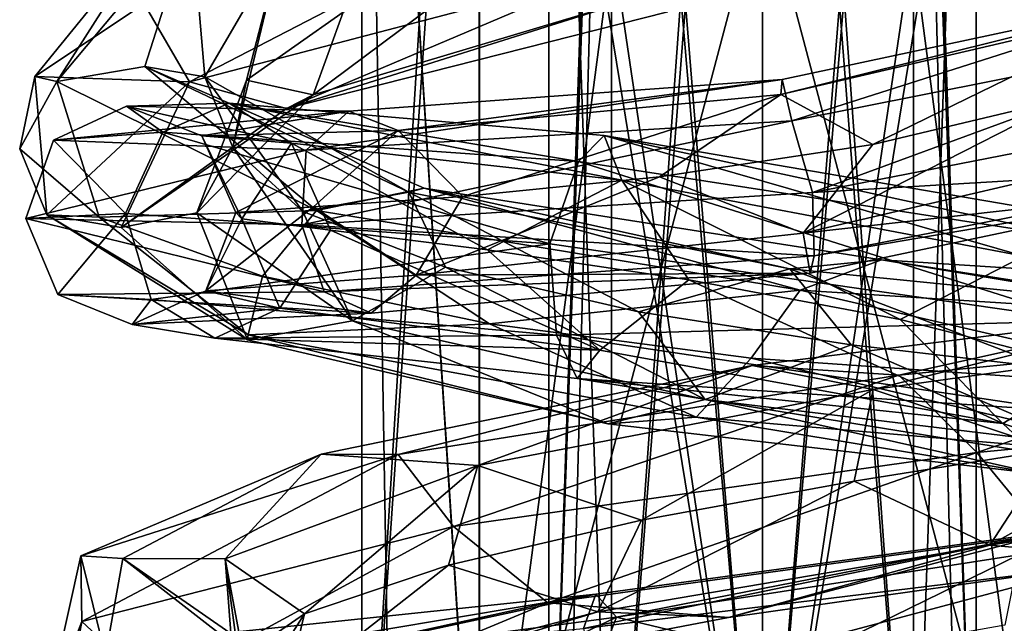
# Model space of a CAD drawing. Header units: millimetres. Extents: x -25 to 71, y -3 to 471.
# Tile 158 of 199: x -14 to 5, y 354 to 366. Entities that reach past the tile are written whole.
import ezdxf

# ---------------------------------------------------------------- set-up
doc = ezdxf.new("R2010")
doc.units = ezdxf.units.MM
doc.header["$LTSCALE"] = 65.185185
for name, color, linetype in [('1623', 7, 'CONTINUOUS'), ('1624', 7, 'CONTINUOUS'), ('1639', 7, 'CONTINUOUS'), ('1640', 7, 'CONTINUOUS'), ('902', 7, 'CONTINUOUS'), ('903', 7, 'CONTINUOUS'), ('904', 7, 'CONTINUOUS'), ('905', 7, 'CONTINUOUS')]:
    doc.layers.add(name, color=color, linetype=linetype)

msp = doc.modelspace()

# ---------------------------------------------------------------- linework, layer by layer
at = {"layer": '1623', "linetype": 'CONTINUOUS'}
for points in [[(7.325, 365.908, 9.443), (0.341, 364.283, 12.126), (8.289, 366.258, 10.566), (7.325, 365.908, 9.443)], [(8.289, 366.258, 10.566), (0.341, 364.283, 12.126), (0.367, 364.561, 13.615), (8.289, 366.258, 10.566)], [(8.289, 366.258, 10.566), (0.367, 364.561, 13.615), (0.549, 363.789, 14.896), (8.289, 366.258, 10.566)], [(9.357, 365.543, 11.365), (8.289, 366.258, 10.566), (0.549, 363.789, 14.896), (9.357, 365.543, 11.365)], [(7.325, 365.908, 9.443), (2.065, 363.349, 11.147), (0.341, 364.283, 12.126), (7.325, 365.908, 9.443)], [(5.73, 364.22, 9.683), (2.065, 363.349, 11.147), (7.325, 365.908, 9.443), (5.73, 364.22, 9.683)], [(9.357, 365.543, 11.365), (0.549, 363.789, 14.896), (0.938, 362.45, 15.238), (9.357, 365.543, 11.365)], [(10.017, 364.218, 11.291), (9.357, 365.543, 11.365), (0.938, 362.45, 15.238), (10.017, 364.218, 11.291)], [(0.367, 364.561, 13.615), (-7.743, 363.973, 10.646), (-8.54, 363.238, 11.7), (0.367, 364.561, 13.615)], [(0.549, 363.789, 14.896), (0.367, 364.561, 13.615), (-8.54, 363.238, 11.7), (0.549, 363.789, 14.896)], [(0.367, 364.561, 13.615), (-6.817, 363.607, 9.497), (-7.743, 363.973, 10.646), (0.367, 364.561, 13.615)], [(0.341, 364.283, 12.126), (-6.817, 363.607, 9.497), (0.367, 364.561, 13.615), (0.341, 364.283, 12.126)], [(0.341, 364.283, 12.126), (-5.609, 362.376, 9.467), (-6.817, 363.607, 9.497), (0.341, 364.283, 12.126)], [(-1.926, 362.744, 11.077), (-5.609, 362.376, 9.467), (0.341, 364.283, 12.126), (-1.926, 362.744, 11.077)], [(2.065, 363.349, 11.147), (-1.926, 362.744, 11.077), (0.341, 364.283, 12.126), (2.065, 363.349, 11.147)], [(-7.743, 363.973, 10.646), (-11.899, 364.065, 3.044), (-13.268, 363.428, 3.281), (-7.743, 363.973, 10.646)], [(-13.268, 363.428, 3.281), (-11.899, 364.065, 3.044), (-11.221, 363.579, -6.168), (-13.268, 363.428, 3.281)], [(-11.899, 364.065, 3.044), (-8.813, 363.373, -4.713), (-9.98, 364.117, -5.417), (-11.899, 364.065, 3.044)], [(-11.899, 364.065, 3.044), (-9.98, 364.117, -5.417), (-11.221, 363.579, -6.168), (-11.899, 364.065, 3.044)], [(-10.494, 363.509, 2.774), (-8.813, 363.373, -4.713), (-11.899, 364.065, 3.044), (-10.494, 363.509, 2.774)], [(-7.743, 363.973, 10.646), (-10.494, 363.509, 2.774), (-11.899, 364.065, 3.044), (-7.743, 363.973, 10.646)], [(-11.221, 363.579, -6.168), (-9.98, 364.117, -5.417), (-3.445, 363.031, -11.907), (-11.221, 363.579, -6.168)], [(-8.813, 363.373, -4.713), (-2.632, 362.679, -9.228), (-9.98, 364.117, -5.417), (-8.813, 363.373, -4.713)], [(-9.98, 364.117, -5.417), (-2.632, 362.679, -9.228), (-2.965, 363.517, -10.505), (-9.98, 364.117, -5.417)], [(-9.98, 364.117, -5.417), (-2.965, 363.517, -10.505), (-3.445, 363.031, -11.907), (-9.98, 364.117, -5.417)], [(-8.54, 363.238, 11.7), (-7.743, 363.973, 10.646), (-13.268, 363.428, 3.281), (-8.54, 363.238, 11.7)], [(-6.817, 363.607, 9.497), (-10.494, 363.509, 2.774), (-7.743, 363.973, 10.646), (-6.817, 363.607, 9.497)], [(0.549, 363.789, 14.896), (-8.54, 363.238, 11.7), (-8.619, 361.846, 12.171), (0.549, 363.789, 14.896)], [(0.938, 362.45, 15.238), (0.549, 363.789, 14.896), (-8.619, 361.846, 12.171), (0.938, 362.45, 15.238)], [(-13.268, 363.428, 3.281), (-11.221, 363.579, -6.168), (-11.919, 362.057, -6.366), (-13.268, 363.428, 3.281)], [(-11.919, 362.057, -6.366), (-11.221, 363.579, -6.168), (-3.978, 361.489, -12.56), (-11.919, 362.057, -6.366)], [(-11.221, 363.579, -6.168), (-3.445, 363.031, -11.907), (-3.978, 361.489, -12.56), (-11.221, 363.579, -6.168)], [(-6.817, 363.607, 9.497), (-9.855, 362.074, 2.786), (-10.494, 363.509, 2.774), (-6.817, 363.607, 9.497)], [(-9.855, 362.074, 2.786), (-9.743, 361.958, -1.252), (-10.494, 363.509, 2.774), (-9.855, 362.074, 2.786)], [(-10.494, 363.509, 2.774), (-9.743, 361.958, -1.252), (-8.813, 363.373, -4.713), (-10.494, 363.509, 2.774)], [(-8.399, 362.182, 6.557), (-9.855, 362.074, 2.786), (-6.817, 363.607, 9.497), (-8.399, 362.182, 6.557)], [(-5.609, 362.376, 9.467), (-8.399, 362.182, 6.557), (-6.817, 363.607, 9.497), (-5.609, 362.376, 9.467)], [(-3.445, 363.031, -11.907), (-2.965, 363.517, -10.505), (6.086, 361.56, -11.063), (-3.445, 363.031, -11.907)], [(-2.632, 362.679, -9.228), (4.889, 361.256, -8.529), (-2.965, 363.517, -10.505), (-2.632, 362.679, -9.228)], [(-2.965, 363.517, -10.505), (4.889, 361.256, -8.529), (5.561, 362.058, -9.686), (-2.965, 363.517, -10.505)], [(-2.965, 363.517, -10.505), (5.561, 362.058, -9.686), (6.086, 361.56, -11.063), (-2.965, 363.517, -10.505)], [(-8.54, 363.238, 11.7), (-13.268, 363.428, 3.281), (-13.782, 361.964, 3.534), (-8.54, 363.238, 11.7)], [(-13.782, 361.964, 3.534), (-13.268, 363.428, 3.281), (-11.919, 362.057, -6.366), (-13.782, 361.964, 3.534)], [(-9.743, 361.958, -1.252), (-8.083, 361.747, -4.939), (-8.813, 363.373, -4.713), (-9.743, 361.958, -1.252)], [(-8.083, 361.747, -4.939), (-5.144, 361.378, -7.692), (-8.813, 363.373, -4.713), (-8.083, 361.747, -4.939)], [(-8.813, 363.373, -4.713), (-5.144, 361.378, -7.692), (-2.632, 362.679, -9.228), (-8.813, 363.373, -4.713)], [(-8.619, 361.846, 12.171), (-8.54, 363.238, 11.7), (-13.782, 361.964, 3.534), (-8.619, 361.846, 12.171)], [(-3.978, 361.489, -12.56), (-3.445, 363.031, -11.907), (5.986, 360.052, -11.938), (-3.978, 361.489, -12.56)], [(-3.445, 363.031, -11.907), (6.086, 361.56, -11.063), (5.986, 360.052, -11.938), (-3.445, 363.031, -11.907)], [(-5.144, 361.378, -7.692), (-1.378, 360.817, -9.098), (-2.632, 362.679, -9.228), (-5.144, 361.378, -7.692)], [(-1.378, 360.817, -9.098), (2.575, 360.072, -8.933), (-2.632, 362.679, -9.228), (-1.378, 360.817, -9.098)], [(-2.632, 362.679, -9.228), (2.575, 360.072, -8.933), (4.889, 361.256, -8.529), (-2.632, 362.679, -9.228)], [(2.575, 360.072, -8.933), (6.181, 359.155, -7.223), (4.889, 361.256, -8.529), (2.575, 360.072, -8.933)], [(5.421, 356.103, 11.153), (-3.12, 354.939, 11.925), (-3.349, 354.296, 13.266), (5.421, 356.103, 11.153)], [(6.177, 355.458, 12.287), (5.421, 356.103, 11.153), (-3.349, 354.296, 13.266), (6.177, 355.458, 12.287)], [(5.421, 356.103, 11.153), (-2.734, 354.509, 10.523), (-3.12, 354.939, 11.925), (5.421, 356.103, 11.153)], [(4.798, 355.675, 9.836), (-2.734, 354.509, 10.523), (5.421, 356.103, 11.153), (4.798, 355.675, 9.836)], [(4.798, 355.675, 9.836), (0.718, 353.679, 10.205), (-2.734, 354.509, 10.523), (4.798, 355.675, 9.836)], [(4.536, 354.358, 9.192), (0.718, 353.679, 10.205), (4.798, 355.675, 9.836), (4.536, 354.358, 9.192)], [(6.177, 355.458, 12.287), (-3.349, 354.296, 13.266), (-3.068, 352.993, 13.843), (6.177, 355.458, 12.287)], [(6.825, 354.16, 12.497), (6.177, 355.458, 12.287), (-3.068, 352.993, 13.843), (6.825, 354.16, 12.497)], [(-3.12, 354.939, 11.925), (-10.071, 354.211, 6.818), (-11.168, 353.589, 7.658), (-3.12, 354.939, 11.925)], [(-3.349, 354.296, 13.266), (-3.12, 354.939, 11.925), (-11.168, 353.589, 7.658), (-3.349, 354.296, 13.266)], [(-3.12, 354.939, 11.925), (-8.873, 353.698, 6.022), (-10.071, 354.211, 6.818), (-3.12, 354.939, 11.925)], [(-2.734, 354.509, 10.523), (-8.873, 353.698, 6.022), (-3.12, 354.939, 11.925), (-2.734, 354.509, 10.523)], [(-2.734, 354.509, 10.523), (-6.696, 352.605, 7.591), (-8.873, 353.698, 6.022), (-2.734, 354.509, 10.523)], [(-3.284, 353.098, 9.635), (-6.696, 352.605, 7.591), (-2.734, 354.509, 10.523), (-3.284, 353.098, 9.635)], [(0.718, 353.679, 10.205), (-3.284, 353.098, 9.635), (-2.734, 354.509, 10.523), (0.718, 353.679, 10.205)]]:
    msp.add_3dface(points, dxfattribs=at)
at = {"layer": '1624', "linetype": 'CONTINUOUS'}
for points in [[(2.065, 363.349, 11.147), (5.73, 364.22, 9.683), (0.759, 361.687, 11.667), (2.065, 363.349, 11.147)], [(5.73, 364.22, 9.683), (7.612, 363.283, 8.676), (0.759, 361.687, 11.667), (5.73, 364.22, 9.683)], [(10.017, 364.218, 11.291), (0.938, 362.45, 15.238), (9.646, 362.967, 10.606), (10.017, 364.218, 11.291)], [(-1.926, 362.744, 11.077), (2.065, 363.349, 11.147), (0.759, 361.687, 11.667), (-1.926, 362.744, 11.077)], [(7.612, 363.283, 8.676), (8.65, 362.574, 9.53), (0.759, 361.687, 11.667), (7.612, 363.283, 8.676)], [(0.938, 362.45, 15.238), (0.968, 361.265, 14.448), (9.646, 362.967, 10.606), (0.938, 362.45, 15.238)], [(9.646, 362.967, 10.606), (0.968, 361.265, 14.448), (8.65, 362.574, 9.53), (9.646, 362.967, 10.606)], [(-5.609, 362.376, 9.467), (-1.926, 362.744, 11.077), (-6.481, 360.901, 9.342), (-5.609, 362.376, 9.467)], [(-1.926, 362.744, 11.077), (0.759, 361.687, 11.667), (-6.481, 360.901, 9.342), (-1.926, 362.744, 11.077)], [(0.938, 362.45, 15.238), (-8.619, 361.846, 12.171), (0.968, 361.265, 14.448), (0.938, 362.45, 15.238)], [(8.65, 362.574, 9.53), (0.892, 360.94, 12.976), (0.759, 361.687, 11.667), (8.65, 362.574, 9.53)], [(8.65, 362.574, 9.53), (0.968, 361.265, 14.448), (0.892, 360.94, 12.976), (8.65, 362.574, 9.53)], [(-8.399, 362.182, 6.557), (-5.609, 362.376, 9.467), (-6.481, 360.901, 9.342), (-8.399, 362.182, 6.557)], [(-13.782, 361.964, 3.534), (-11.919, 362.057, -6.366), (-13.188, 360.539, 3.295), (-13.782, 361.964, 3.534)], [(-11.919, 362.057, -6.366), (-11.442, 360.45, -6.205), (-13.188, 360.539, 3.295), (-11.919, 362.057, -6.366)], [(-11.919, 362.057, -6.366), (-3.978, 361.489, -12.56), (-11.442, 360.45, -6.205), (-11.919, 362.057, -6.366)], [(-9.855, 362.074, 2.786), (-8.399, 362.182, 6.557), (-10.415, 360.608, 2.785), (-9.855, 362.074, 2.786)], [(-8.399, 362.182, 6.557), (-6.481, 360.901, 9.342), (-10.415, 360.608, 2.785), (-8.399, 362.182, 6.557)], [(-9.743, 361.958, -1.252), (-9.855, 362.074, 2.786), (-10.415, 360.608, 2.785), (-9.743, 361.958, -1.252)], [(-8.619, 361.846, 12.171), (-13.782, 361.964, 3.534), (-8.203, 360.59, 11.555), (-8.619, 361.846, 12.171)], [(-13.782, 361.964, 3.534), (-13.188, 360.539, 3.295), (-8.203, 360.59, 11.555), (-13.782, 361.964, 3.534)], [(-9.743, 361.958, -1.252), (-10.415, 360.608, 2.785), (-9.033, 360.285, -4.747), (-9.743, 361.958, -1.252)], [(-8.083, 361.747, -4.939), (-9.743, 361.958, -1.252), (-9.033, 360.285, -4.747), (-8.083, 361.747, -4.939)], [(-8.619, 361.846, 12.171), (-8.203, 360.59, 11.555), (0.968, 361.265, 14.448), (-8.619, 361.846, 12.171)], [(-8.083, 361.747, -4.939), (-9.033, 360.285, -4.747), (-3.042, 359.501, -9.48), (-8.083, 361.747, -4.939)], [(-5.144, 361.378, -7.692), (-8.083, 361.747, -4.939), (-3.042, 359.501, -9.48), (-5.144, 361.378, -7.692)], [(0.759, 361.687, 11.667), (0.892, 360.94, 12.976), (-6.481, 360.901, 9.342), (0.759, 361.687, 11.667)], [(-3.978, 361.489, -12.56), (-3.857, 359.779, -12.166), (-11.442, 360.45, -6.205), (-3.978, 361.489, -12.56)], [(-3.978, 361.489, -12.56), (5.986, 360.052, -11.938), (-3.857, 359.779, -12.166), (-3.978, 361.489, -12.56)], [(-1.378, 360.817, -9.098), (-5.144, 361.378, -7.692), (-3.042, 359.501, -9.48), (-1.378, 360.817, -9.098)], [(0.968, 361.265, 14.448), (-8.203, 360.59, 11.555), (0.892, 360.94, 12.976), (0.968, 361.265, 14.448)], [(0.892, 360.94, 12.976), (-8.203, 360.59, 11.555), (-7.321, 360.193, 10.389), (0.892, 360.94, 12.976)], [(0.892, 360.94, 12.976), (-7.321, 360.193, 10.389), (-6.481, 360.901, 9.342), (0.892, 360.94, 12.976)], [(-6.481, 360.901, 9.342), (-7.321, 360.193, 10.389), (-10.415, 360.608, 2.785), (-6.481, 360.901, 9.342)], [(-1.378, 360.817, -9.098), (-3.042, 359.501, -9.48), (4.498, 358.127, -9.048), (-1.378, 360.817, -9.098)], [(2.575, 360.072, -8.933), (-1.378, 360.817, -9.098), (4.498, 358.127, -9.048), (2.575, 360.072, -8.933)], [(-8.203, 360.59, 11.555), (-13.188, 360.539, 3.295), (-7.321, 360.193, 10.389), (-8.203, 360.59, 11.555)], [(-7.321, 360.193, 10.389), (-11.796, 359.979, 2.989), (-10.415, 360.608, 2.785), (-7.321, 360.193, 10.389)], [(-10.415, 360.608, 2.785), (-11.796, 359.979, 2.989), (-9.033, 360.285, -4.747), (-10.415, 360.608, 2.785)], [(-13.188, 360.539, 3.295), (-11.442, 360.45, -6.205), (-11.796, 359.979, 2.989), (-13.188, 360.539, 3.295)], [(-7.321, 360.193, 10.389), (-13.188, 360.539, 3.295), (-11.796, 359.979, 2.989), (-7.321, 360.193, 10.389)], [(-11.796, 359.979, 2.989), (-11.442, 360.45, -6.205), (-10.248, 359.726, -5.53), (-11.796, 359.979, 2.989)], [(-11.442, 360.45, -6.205), (-3.857, 359.779, -12.166), (-10.248, 359.726, -5.53), (-11.442, 360.45, -6.205)], [(-11.796, 359.979, 2.989), (-10.248, 359.726, -5.53), (-9.033, 360.285, -4.747), (-11.796, 359.979, 2.989)], [(-9.033, 360.285, -4.747), (-10.248, 359.726, -5.53), (-3.042, 359.501, -9.48), (-9.033, 360.285, -4.747)], [(5.986, 360.052, -11.938), (5.693, 358.362, -11.59), (-3.857, 359.779, -12.166), (5.986, 360.052, -11.938)], [(6.181, 359.155, -7.223), (2.575, 360.072, -8.933), (4.498, 358.127, -9.048), (6.181, 359.155, -7.223)], [(-10.248, 359.726, -5.53), (-3.857, 359.779, -12.166), (-3.467, 358.97, -10.885), (-10.248, 359.726, -5.53)], [(-10.248, 359.726, -5.53), (-3.467, 358.97, -10.885), (-3.042, 359.501, -9.48), (-10.248, 359.726, -5.53)], [(-3.857, 359.779, -12.166), (5.693, 358.362, -11.59), (-3.467, 358.97, -10.885), (-3.857, 359.779, -12.166)], [(-3.042, 359.501, -9.48), (-3.467, 358.97, -10.885), (4.498, 358.127, -9.048), (-3.042, 359.501, -9.48)], [(6.181, 359.155, -7.223), (4.498, 358.127, -9.048), (9.748, 356.361, -3.743), (6.181, 359.155, -7.223)], [(-3.467, 358.97, -10.885), (5.693, 358.362, -11.59), (5.08, 357.578, -10.386), (-3.467, 358.97, -10.885)], [(-3.467, 358.97, -10.885), (5.08, 357.578, -10.386), (4.498, 358.127, -9.048), (-3.467, 358.97, -10.885)], [(4.498, 358.127, -9.048), (5.08, 357.578, -10.386), (9.748, 356.361, -3.743), (4.498, 358.127, -9.048)]]:
    msp.add_3dface(points, dxfattribs=at)
at = {"layer": '1639', "linetype": 'CONTINUOUS'}
for points in [[(-3.591, 368.212, 231.682), (-11.573, 365.979, 226.312), (-10.72, 364.519, 226.738), (-3.591, 368.212, 231.682)], [(-2.909, 366.573, 231.518), (-3.591, 368.212, 231.682), (-10.72, 364.519, 226.738), (-2.909, 366.573, 231.518)], [(-2.204, 366.134, 228.822), (-8.41, 364.276, 225.14), (-4.837, 366.941, 227.053), (-2.204, 366.134, 228.822)], [(-4.837, 366.941, 227.053), (-8.41, 364.276, 225.14), (-7.847, 365.819, 224.647), (-4.837, 366.941, 227.053)], [(-2.909, 366.573, 231.518), (-10.72, 364.519, 226.738), (-8.908, 364.021, 226.808), (-2.909, 366.573, 231.518)], [(-1.772, 365.829, 230.404), (-2.909, 366.573, 231.518), (-8.908, 364.021, 226.808), (-1.772, 365.829, 230.404)], [(-1.772, 365.829, 230.404), (-8.908, 364.021, 226.808), (-2.204, 366.134, 228.822), (-1.772, 365.829, 230.404)], [(-2.204, 366.134, 228.822), (-8.908, 364.021, 226.808), (-8.41, 364.276, 225.14), (-2.204, 366.134, 228.822)], [(-11.573, 365.979, 226.312), (-13.616, 364.618, 221.852), (-10.72, 364.519, 226.738), (-11.573, 365.979, 226.312)], [(-7.847, 365.819, 224.647), (-8.41, 364.276, 225.14), (-9.655, 364.553, 221.208), (-7.847, 365.819, 224.647)], [(-13.616, 364.618, 221.852), (-13.899, 363.268, 217.056), (-13.393, 362.034, 218.101), (-13.616, 364.618, 221.852)], [(-10.72, 364.519, 226.738), (-13.616, 364.618, 221.852), (-13.393, 362.034, 218.101), (-10.72, 364.519, 226.738)], [(-10.72, 364.519, 226.738), (-13.393, 362.034, 218.101), (-12, 361.797, 219.563), (-10.72, 364.519, 226.738)], [(-8.908, 364.021, 226.808), (-10.72, 364.519, 226.738), (-12, 361.797, 219.563), (-8.908, 364.021, 226.808)], [(-8.41, 364.276, 225.14), (-10.585, 362.071, 218.373), (-9.655, 364.553, 221.208), (-8.41, 364.276, 225.14)], [(-9.655, 364.553, 221.208), (-10.585, 362.071, 218.373), (-9.914, 363.291, 217.421), (-9.655, 364.553, 221.208)], [(-8.908, 364.021, 226.808), (-12, 361.797, 219.563), (-8.41, 364.276, 225.14), (-8.908, 364.021, 226.808)], [(-8.41, 364.276, 225.14), (-12, 361.797, 219.563), (-10.585, 362.071, 218.373), (-8.41, 364.276, 225.14)], [(-13.899, 363.268, 217.056), (-12.415, 361.991, 212.42), (-13.393, 362.034, 218.101), (-13.899, 363.268, 217.056)], [(-10.585, 362.071, 218.373), (-7.672, 360.047, 211.841), (-9.914, 363.291, 217.421), (-10.585, 362.071, 218.373)], [(-9.914, 363.291, 217.421), (-7.672, 360.047, 211.841), (-8.604, 362.094, 213.792), (-9.914, 363.291, 217.421)], [(-13.393, 362.034, 218.101), (-12.415, 361.991, 212.42), (-9.627, 359.788, 209.823), (-13.393, 362.034, 218.101)], [(-13.393, 362.034, 218.101), (-9.627, 359.788, 209.823), (-9.635, 359.694, 212.026), (-13.393, 362.034, 218.101)], [(-12, 361.797, 219.563), (-13.393, 362.034, 218.101), (-9.635, 359.694, 212.026), (-12, 361.797, 219.563)], [(-12, 361.797, 219.563), (-9.635, 359.694, 212.026), (-10.585, 362.071, 218.373), (-12, 361.797, 219.563)], [(-10.585, 362.071, 218.373), (-9.635, 359.694, 212.026), (-7.672, 360.047, 211.841), (-10.585, 362.071, 218.373)], [(-8.604, 362.094, 213.792), (-7.672, 360.047, 211.841), (-5.935, 361.055, 210.96), (-8.604, 362.094, 213.792)], [(-12.415, 361.991, 212.42), (-9.358, 360.882, 208.598), (-9.627, 359.788, 209.823), (-12.415, 361.991, 212.42)], [(-7.672, 360.047, 211.841), (-1.076, 358.577, 208.767), (-5.935, 361.055, 210.96), (-7.672, 360.047, 211.841)], [(-5.935, 361.055, 210.96), (-1.076, 358.577, 208.767), (-2.322, 360.22, 209.381), (-5.935, 361.055, 210.96)], [(-9.358, 360.882, 208.598), (-5.108, 359.994, 206.075), (-9.627, 359.788, 209.823), (-9.358, 360.882, 208.598)], [(-2.322, 360.22, 209.381), (-1.076, 358.577, 208.767), (1.66, 359.6, 209.327), (-2.322, 360.22, 209.381)], [(-9.635, 359.694, 212.026), (-2.892, 358.12, 207.698), (-7.672, 360.047, 211.841), (-9.635, 359.694, 212.026)], [(-7.672, 360.047, 211.841), (-2.892, 358.12, 207.698), (-1.076, 358.577, 208.767), (-7.672, 360.047, 211.841)], [(-9.627, 359.788, 209.823), (-5.108, 359.994, 206.075), (-1.239, 358.248, 205.97), (-9.627, 359.788, 209.823)], [(-5.108, 359.994, 206.075), (-0.211, 359.348, 205.189), (-1.239, 358.248, 205.97), (-5.108, 359.994, 206.075)], [(-9.635, 359.694, 212.026), (-9.627, 359.788, 209.823), (-2.892, 358.12, 207.698), (-9.635, 359.694, 212.026)], [(-9.627, 359.788, 209.823), (-1.239, 358.248, 205.97), (-2.892, 358.12, 207.698), (-9.627, 359.788, 209.823)], [(-1.076, 358.577, 208.767), (6.034, 357.716, 210.71), (1.66, 359.6, 209.327), (-1.076, 358.577, 208.767)], [(1.66, 359.6, 209.327), (6.034, 357.716, 210.71), (5.355, 359.173, 210.807), (1.66, 359.6, 209.327)], [(-1.239, 358.248, 205.97), (-0.211, 359.348, 205.189), (7.741, 357.477, 208.478), (-1.239, 358.248, 205.97)], [(-0.211, 359.348, 205.189), (9.006, 358.711, 208.583), (7.741, 357.477, 208.478), (-0.211, 359.348, 205.189)], [(-2.892, 358.12, 207.698), (5.166, 357.188, 208.618), (-1.076, 358.577, 208.767), (-2.892, 358.12, 207.698)], [(-1.076, 358.577, 208.767), (5.166, 357.188, 208.618), (6.034, 357.716, 210.71), (-1.076, 358.577, 208.767)], [(11.833, 358.34, 226.927), (4.008, 357.586, 232.952), (5.267, 356.055, 231.999), (11.833, 358.34, 226.927)], [(-2.892, 358.12, 207.698), (-1.239, 358.248, 205.97), (5.166, 357.188, 208.618), (-2.892, 358.12, 207.698)], [(-1.239, 358.248, 205.97), (7.741, 357.477, 208.478), (5.166, 357.188, 208.618), (-1.239, 358.248, 205.97)], [(9.543, 356.697, 224.194), (4.253, 355.856, 229.374), (8.268, 358.087, 225.088), (9.543, 356.697, 224.194)], [(8.268, 358.087, 225.088), (4.253, 355.856, 229.374), (5.418, 357.642, 227.921), (8.268, 358.087, 225.088)], [(5.418, 357.642, 227.921), (4.253, 355.856, 229.374), (1.714, 357.051, 229.425), (5.418, 357.642, 227.921)], [(4.008, 357.586, 232.952), (-5.782, 356.204, 232.399), (-4.02, 354.778, 232.55), (4.008, 357.586, 232.952)], [(5.267, 356.055, 231.999), (4.008, 357.586, 232.952), (-4.02, 354.778, 232.55), (5.267, 356.055, 231.999)], [(4.253, 355.856, 229.374), (-3.079, 354.606, 229.896), (1.714, 357.051, 229.425), (4.253, 355.856, 229.374)], [(1.714, 357.051, 229.425), (-3.079, 354.606, 229.896), (-2.264, 356.319, 229.373), (1.714, 357.051, 229.425)], [(9.543, 356.697, 224.194), (7.119, 355.6, 229.359), (4.253, 355.856, 229.374), (9.543, 356.697, 224.194)], [(-2.264, 356.319, 229.373), (-3.079, 354.606, 229.896), (-5.878, 355.477, 227.782), (-2.264, 356.319, 229.373)], [(-5.782, 356.204, 232.399), (-12.736, 354.426, 225.573), (-11.377, 353.163, 226.948), (-5.782, 356.204, 232.399)], [(-4.02, 354.778, 232.55), (-5.782, 356.204, 232.399), (-11.377, 353.163, 226.948), (-4.02, 354.778, 232.55)], [(5.267, 356.055, 231.999), (-4.02, 354.778, 232.55), (-0.639, 354.503, 231.758), (5.267, 356.055, 231.999)], [(7.119, 355.6, 229.359), (5.267, 356.055, 231.999), (-0.639, 354.503, 231.758), (7.119, 355.6, 229.359)], [(4.253, 355.856, 229.374), (-0.639, 354.503, 231.758), (-3.079, 354.606, 229.896), (4.253, 355.856, 229.374)], [(7.119, 355.6, 229.359), (-0.639, 354.503, 231.758), (4.253, 355.856, 229.374), (7.119, 355.6, 229.359)], [(-3.079, 354.606, 229.896), (-8.933, 353.086, 225.541), (-5.878, 355.477, 227.782), (-3.079, 354.606, 229.896)], [(-5.878, 355.477, 227.782), (-8.933, 353.086, 225.541), (-8.568, 354.569, 224.908), (-5.878, 355.477, 227.782)], [(-4.02, 354.778, 232.55), (-11.377, 353.163, 226.948), (-8.107, 353.074, 228.704), (-4.02, 354.778, 232.55)], [(-0.639, 354.503, 231.758), (-4.02, 354.778, 232.55), (-8.107, 353.074, 228.704), (-0.639, 354.503, 231.758)], [(-8.933, 353.086, 225.541), (-10.498, 351.542, 218.431), (-8.568, 354.569, 224.908), (-8.933, 353.086, 225.541)], [(-8.568, 354.569, 224.908), (-10.498, 351.542, 218.431), (-9.902, 353.647, 221.213), (-8.568, 354.569, 224.908)], [(-3.079, 354.606, 229.896), (-8.107, 353.074, 228.704), (-8.933, 353.086, 225.541), (-3.079, 354.606, 229.896)], [(-0.639, 354.503, 231.758), (-8.107, 353.074, 228.704), (-3.079, 354.606, 229.896), (-0.639, 354.503, 231.758)], [(-12.736, 354.426, 225.573), (-13.425, 352.643, 215.866), (-13.271, 351.521, 217.912), (-12.736, 354.426, 225.573)], [(-11.377, 353.163, 226.948), (-12.736, 354.426, 225.573), (-13.271, 351.521, 217.912), (-11.377, 353.163, 226.948)]]:
    msp.add_3dface(points, dxfattribs=at)
at = {"layer": '1640', "linetype": 'CONTINUOUS'}
for points in [[(-10.684, 367.535, 223.58), (-11.557, 364.806, 215.265), (-13.206, 364.524, 216.218), (-10.684, 367.535, 223.58)], [(-11.424, 367.314, 225.208), (-10.684, 367.535, 223.58), (-13.206, 364.524, 216.218), (-11.424, 367.314, 225.208)], [(-10.684, 367.535, 223.58), (-10.434, 364.61, 216.736), (-11.557, 364.806, 215.265), (-10.684, 367.535, 223.58)], [(-9.005, 367.062, 223.784), (-10.434, 364.61, 216.736), (-10.684, 367.535, 223.58), (-9.005, 367.062, 223.784)], [(-13.616, 364.618, 221.852), (-11.573, 365.979, 226.312), (-11.424, 367.314, 225.208), (-13.616, 364.618, 221.852)], [(-13.616, 364.618, 221.852), (-11.424, 367.314, 225.208), (-13.206, 364.524, 216.218), (-13.616, 364.618, 221.852)], [(-9.005, 367.062, 223.784), (-9.914, 363.291, 217.421), (-10.434, 364.61, 216.736), (-9.005, 367.062, 223.784)], [(-9.655, 364.553, 221.208), (-9.914, 363.291, 217.421), (-9.005, 367.062, 223.784), (-9.655, 364.553, 221.208)], [(-7.847, 365.819, 224.647), (-9.655, 364.553, 221.208), (-9.005, 367.062, 223.784), (-7.847, 365.819, 224.647)], [(-13.206, 364.524, 216.218), (-11.557, 364.806, 215.265), (-8.346, 362.111, 208.334), (-13.206, 364.524, 216.218)], [(-10.434, 364.61, 216.736), (-6.621, 362.453, 210.541), (-11.557, 364.806, 215.265), (-10.434, 364.61, 216.736)], [(-11.557, 364.806, 215.265), (-6.621, 362.453, 210.541), (-6.334, 362.531, 208.578), (-11.557, 364.806, 215.265)], [(-11.557, 364.806, 215.265), (-6.334, 362.531, 208.578), (-8.346, 362.111, 208.334), (-11.557, 364.806, 215.265)], [(-13.899, 363.268, 217.056), (-13.616, 364.618, 221.852), (-13.206, 364.524, 216.218), (-13.899, 363.268, 217.056)], [(-9.914, 363.291, 217.421), (-8.604, 362.094, 213.792), (-10.434, 364.61, 216.736), (-9.914, 363.291, 217.421)], [(-10.434, 364.61, 216.736), (-8.604, 362.094, 213.792), (-6.621, 362.453, 210.541), (-10.434, 364.61, 216.736)], [(-12.415, 361.991, 212.42), (-13.899, 363.268, 217.056), (-13.206, 364.524, 216.218), (-12.415, 361.991, 212.42)], [(-12.415, 361.991, 212.42), (-13.206, 364.524, 216.218), (-8.346, 362.111, 208.334), (-12.415, 361.991, 212.42)], [(-8.604, 362.094, 213.792), (-5.935, 361.055, 210.96), (-6.621, 362.453, 210.541), (-8.604, 362.094, 213.792)], [(-8.346, 362.111, 208.334), (-6.334, 362.531, 208.578), (0.706, 360.621, 205.63), (-8.346, 362.111, 208.334)], [(-6.621, 362.453, 210.541), (0.514, 361.023, 208.416), (-6.334, 362.531, 208.578), (-6.621, 362.453, 210.541)], [(-5.935, 361.055, 210.96), (-2.322, 360.22, 209.381), (-6.621, 362.453, 210.541), (-5.935, 361.055, 210.96)], [(-6.621, 362.453, 210.541), (-2.322, 360.22, 209.381), (0.514, 361.023, 208.416), (-6.621, 362.453, 210.541)], [(-6.334, 362.531, 208.578), (0.514, 361.023, 208.416), (2.227, 361.19, 207.165), (-6.334, 362.531, 208.578)], [(-6.334, 362.531, 208.578), (2.227, 361.19, 207.165), (0.706, 360.621, 205.63), (-6.334, 362.531, 208.578)], [(-9.358, 360.882, 208.598), (-12.415, 361.991, 212.42), (-8.346, 362.111, 208.334), (-9.358, 360.882, 208.598)], [(-5.108, 359.994, 206.075), (-9.358, 360.882, 208.598), (-8.346, 362.111, 208.334), (-5.108, 359.994, 206.075)], [(-5.108, 359.994, 206.075), (-8.346, 362.111, 208.334), (0.706, 360.621, 205.63), (-5.108, 359.994, 206.075)], [(0.514, 361.023, 208.416), (7.385, 360.338, 211.538), (2.227, 361.19, 207.165), (0.514, 361.023, 208.416)], [(0.706, 360.621, 205.63), (2.227, 361.19, 207.165), (9.395, 360.076, 209.578), (0.706, 360.621, 205.63)], [(2.227, 361.19, 207.165), (7.385, 360.338, 211.538), (9.606, 360.719, 211.895), (2.227, 361.19, 207.165)], [(2.227, 361.19, 207.165), (9.606, 360.719, 211.895), (9.395, 360.076, 209.578), (2.227, 361.19, 207.165)], [(-2.322, 360.22, 209.381), (1.66, 359.6, 209.327), (0.514, 361.023, 208.416), (-2.322, 360.22, 209.381)], [(1.66, 359.6, 209.327), (5.355, 359.173, 210.807), (0.514, 361.023, 208.416), (1.66, 359.6, 209.327)], [(0.514, 361.023, 208.416), (5.355, 359.173, 210.807), (7.385, 360.338, 211.538), (0.514, 361.023, 208.416)], [(-0.211, 359.348, 205.189), (-5.108, 359.994, 206.075), (0.706, 360.621, 205.63), (-0.211, 359.348, 205.189)], [(9.006, 358.711, 208.583), (-0.211, 359.348, 205.189), (0.706, 360.621, 205.63), (9.006, 358.711, 208.583)], [(9.006, 358.711, 208.583), (0.706, 360.621, 205.63), (9.395, 360.076, 209.578), (9.006, 358.711, 208.583)], [(7.971, 360.236, 228.217), (2.069, 358.767, 229.798), (-0.193, 359.213, 231.373), (7.971, 360.236, 228.217)], [(7.971, 360.236, 228.217), (-0.193, 359.213, 231.373), (2.548, 359.036, 232.566), (7.971, 360.236, 228.217)], [(8.429, 359.643, 225.709), (2.069, 358.767, 229.798), (7.971, 360.236, 228.217), (8.429, 359.643, 225.709)], [(10.633, 359.832, 227.461), (7.971, 360.236, 228.217), (2.548, 359.036, 232.566), (10.633, 359.832, 227.461)], [(4.008, 357.586, 232.952), (10.633, 359.832, 227.461), (2.548, 359.036, 232.566), (4.008, 357.586, 232.952)], [(4.008, 357.586, 232.952), (11.833, 358.34, 226.927), (10.633, 359.832, 227.461), (4.008, 357.586, 232.952)], [(8.429, 359.643, 225.709), (5.418, 357.642, 227.921), (2.069, 358.767, 229.798), (8.429, 359.643, 225.709)], [(-0.193, 359.213, 231.373), (-5.329, 357.346, 228.691), (-8.256, 357.554, 228.227), (-0.193, 359.213, 231.373)], [(-0.193, 359.213, 231.373), (-8.256, 357.554, 228.227), (-6.816, 357.551, 231.08), (-0.193, 359.213, 231.373)], [(2.548, 359.036, 232.566), (-0.193, 359.213, 231.373), (-6.816, 357.551, 231.08), (2.548, 359.036, 232.566)], [(2.069, 358.767, 229.798), (-5.329, 357.346, 228.691), (-0.193, 359.213, 231.373), (2.069, 358.767, 229.798)], [(-5.782, 356.204, 232.399), (2.548, 359.036, 232.566), (-6.816, 357.551, 231.08), (-5.782, 356.204, 232.399)], [(-5.782, 356.204, 232.399), (4.008, 357.586, 232.952), (2.548, 359.036, 232.566), (-5.782, 356.204, 232.399)], [(2.069, 358.767, 229.798), (-2.264, 356.319, 229.373), (-5.329, 357.346, 228.691), (2.069, 358.767, 229.798)], [(1.714, 357.051, 229.425), (-2.264, 356.319, 229.373), (2.069, 358.767, 229.798), (1.714, 357.051, 229.425)], [(5.418, 357.642, 227.921), (1.714, 357.051, 229.425), (2.069, 358.767, 229.798), (5.418, 357.642, 227.921)], [(-8.256, 357.554, 228.227), (-11.969, 355.607, 220.487), (-12.757, 355.655, 223.794), (-8.256, 357.554, 228.227)], [(-6.816, 357.551, 231.08), (-8.256, 357.554, 228.227), (-12.757, 355.655, 223.794), (-6.816, 357.551, 231.08)], [(-12.736, 354.426, 225.573), (-6.816, 357.551, 231.08), (-12.757, 355.655, 223.794), (-12.736, 354.426, 225.573)], [(-12.736, 354.426, 225.573), (-5.782, 356.204, 232.399), (-6.816, 357.551, 231.08), (-12.736, 354.426, 225.573)], [(-8.256, 357.554, 228.227), (-10.053, 355.599, 222.99), (-11.969, 355.607, 220.487), (-8.256, 357.554, 228.227)], [(-5.329, 357.346, 228.691), (-10.053, 355.599, 222.99), (-8.256, 357.554, 228.227), (-5.329, 357.346, 228.691)], [(-5.329, 357.346, 228.691), (-8.568, 354.569, 224.908), (-10.053, 355.599, 222.99), (-5.329, 357.346, 228.691)], [(-5.878, 355.477, 227.782), (-8.568, 354.569, 224.908), (-5.329, 357.346, 228.691), (-5.878, 355.477, 227.782)], [(-2.264, 356.319, 229.373), (-5.878, 355.477, 227.782), (-5.329, 357.346, 228.691), (-2.264, 356.319, 229.373)], [(-13.425, 352.643, 215.866), (-12.736, 354.426, 225.573), (-12.757, 355.655, 223.794), (-13.425, 352.643, 215.866)], [(-13.425, 352.643, 215.866), (-12.757, 355.655, 223.794), (-12.291, 353.784, 214.412), (-13.425, 352.643, 215.866)], [(-12.757, 355.655, 223.794), (-11.969, 355.607, 220.487), (-12.291, 353.784, 214.412), (-12.757, 355.655, 223.794)], [(-11.969, 355.607, 220.487), (-9.377, 353.805, 212.283), (-12.291, 353.784, 214.412), (-11.969, 355.607, 220.487)], [(-10.053, 355.599, 222.99), (-9.733, 353.868, 215.601), (-11.969, 355.607, 220.487), (-10.053, 355.599, 222.99)], [(-11.969, 355.607, 220.487), (-9.733, 353.868, 215.601), (-9.377, 353.805, 212.283), (-11.969, 355.607, 220.487)], [(-8.568, 354.569, 224.908), (-9.902, 353.647, 221.213), (-10.053, 355.599, 222.99), (-8.568, 354.569, 224.908)], [(-9.902, 353.647, 221.213), (-9.671, 352.756, 217.281), (-10.053, 355.599, 222.99), (-9.902, 353.647, 221.213)], [(-10.053, 355.599, 222.99), (-9.671, 352.756, 217.281), (-9.733, 353.868, 215.601), (-10.053, 355.599, 222.99)]]:
    msp.add_3dface(points, dxfattribs=at)
at = {"layer": '902', "linetype": 'CONTINUOUS'}
for points in [[(0, 348.2, -4), (2.824, 383.067, 2.69), (0, 387.19, 2.875), (0, 348.2, -4)], [(2.824, 348.2, 222.833), (0, 348.2, 224), (0, 387.19, 217.125), (2.824, 348.2, 222.833)], [(2.824, 383.067, 217.31), (2.824, 348.2, 222.833), (0, 387.19, 217.125), (2.824, 383.067, 217.31)], [(2.828, 348.2, 2.828), (0, 348.2, 4), (0, 384.454, 10.393), (2.828, 348.2, 2.828)], [(2.828, 381.318, 8.074), (2.828, 348.2, 2.828), (0, 384.454, 10.393), (2.828, 381.318, 8.074)], [(0, 348.2, 216), (2.828, 381.318, 211.926), (0, 384.454, 209.607), (0, 348.2, 216)], [(0, 348.2, -4), (2.824, 348.2, -2.833), (2.824, 383.067, 2.69), (0, 348.2, -4)], [(2.824, 383.067, 2.69), (2.824, 348.2, -2.833), (4, 382.193, 5.381), (2.824, 383.067, 2.69)], [(2.824, 348.2, 222.833), (2.824, 383.067, 217.31), (3.694, 348.2, 221.535), (2.824, 348.2, 222.833)], [(3.694, 348.2, 221.535), (2.824, 383.067, 217.31), (4, 348.2, 220.003), (3.694, 348.2, 221.535)], [(4, 348.2, 220.003), (2.824, 383.067, 217.31), (4, 382.193, 214.619), (4, 348.2, 220.003)], [(2.824, 348.2, -2.833), (4, 348.2, -0.003), (4, 382.193, 5.381), (2.824, 348.2, -2.833)], [(4, 382.193, 5.381), (4, 348.2, -0.003), (2.828, 381.318, 8.074), (4, 382.193, 5.381)], [(4, 348.2, 220), (4, 382.193, 214.619), (2.828, 348.2, 217.172), (4, 348.2, 220)], [(2.828, 348.2, 217.172), (4, 382.193, 214.619), (2.828, 381.318, 211.926), (2.828, 348.2, 217.172)], [(4, 348.2, 220.003), (4, 382.193, 214.619), (4, 348.2, 220), (4, 348.2, 220.003)], [(2.828, 348.2, 217.172), (2.828, 381.318, 211.926), (0, 348.2, 216), (2.828, 348.2, 217.172)], [(4, 348.2, -0.003), (4, 348.2), (2.828, 381.318, 8.074), (4, 348.2, -0.003)], [(4, 348.2), (2.828, 348.2, 2.828), (2.828, 381.318, 8.074), (4, 348.2)]]:
    msp.add_3dface(points, dxfattribs=at)
at = {"layer": '903', "linetype": 'CONTINUOUS'}
for points in [[(-2.828, 348.2, -2.828), (0, 348.2, -4), (0, 387.19, 2.875), (-2.828, 348.2, -2.828)], [(-2.828, 348.2, -2.828), (0, 387.19, 2.875), (-2.828, 383.066, 2.694), (-2.828, 348.2, -2.828)], [(0, 387.19, 217.125), (0, 348.2, 224), (-2.828, 383.066, 217.306), (0, 387.19, 217.125)], [(0, 384.454, 10.393), (0, 348.2, 4), (-2.824, 381.316, 8.078), (0, 384.454, 10.393)], [(0, 348.2, 216), (0, 384.454, 209.607), (-2.824, 348.2, 217.167), (0, 348.2, 216)], [(-2.824, 348.2, 217.167), (0, 384.454, 209.607), (-2.824, 381.316, 211.922), (-2.824, 348.2, 217.167)], [(-4, 348.2, 0.003), (-4, 348.2), (-2.828, 383.066, 2.694), (-4, 348.2, 0.003)], [(-4, 382.191, 5.387), (-4, 348.2, 0.003), (-2.828, 383.066, 2.694), (-4, 382.191, 5.387)], [(-4, 348.2), (-2.828, 348.2, -2.828), (-2.828, 383.066, 2.694), (-4, 348.2)], [(-2.828, 348.2, 222.828), (-4, 382.191, 214.613), (-2.828, 383.066, 217.306), (-2.828, 348.2, 222.828)], [(0, 348.2, 224), (-2.828, 348.2, 222.828), (-2.828, 383.066, 217.306), (0, 348.2, 224)], [(-2.824, 348.2, 2.833), (-4, 348.2, 0.003), (-4, 382.191, 5.387), (-2.824, 348.2, 2.833)], [(-2.824, 381.316, 8.078), (-2.824, 348.2, 2.833), (-4, 382.191, 5.387), (-2.824, 381.316, 8.078)], [(-4, 348.2, 219.997), (-2.824, 381.316, 211.922), (-4, 382.191, 214.613), (-4, 348.2, 219.997)], [(-4, 348.2, 219.997), (-4, 382.191, 214.613), (-4, 348.2, 220), (-4, 348.2, 219.997)], [(-4, 348.2, 220), (-4, 382.191, 214.613), (-2.828, 348.2, 222.828), (-4, 348.2, 220)], [(-3.694, 348.2, 218.465), (-2.824, 381.316, 211.922), (-4, 348.2, 219.997), (-3.694, 348.2, 218.465)], [(-2.824, 348.2, 217.167), (-2.824, 381.316, 211.922), (-3.694, 348.2, 218.465), (-2.824, 348.2, 217.167)], [(0, 348.2, 4), (-2.824, 348.2, 2.833), (-2.824, 381.316, 8.078), (0, 348.2, 4)]]:
    msp.add_3dface(points, dxfattribs=at)
at = {"layer": '904', "linetype": 'CONTINUOUS'}
for points in [[(0, 348.2, -7.5), (-5.303, 383.831, 0.34), (0, 388.387, -0.414), (0, 348.2, -7.5)], [(-5.303, 383.831, 219.66), (-5.303, 348.2, 225.303), (0, 388.387, 220.414), (-5.303, 383.831, 219.66)], [(0, 388.387, 220.414), (-5.303, 348.2, 225.303), (0, 348.2, 227.5), (0, 388.387, 220.414)], [(-5.303, 348.2, -5.303), (-7.5, 382.19, 5.389), (-5.303, 383.831, 0.34), (-5.303, 348.2, -5.303)], [(-7.5, 382.19, 214.611), (-7.5, 348.2, 219.994), (-5.303, 383.831, 219.66), (-7.5, 382.19, 214.611)], [(-7.5, 348.2, 219.994), (-7.5, 348.2, 220), (-5.303, 383.831, 219.66), (-7.5, 348.2, 219.994)], [(-5.303, 383.831, 219.66), (-7.5, 348.2, 220), (-5.303, 348.2, 225.303), (-5.303, 383.831, 219.66)], [(0, 348.2, -7.5), (-5.303, 348.2, -5.303), (-5.303, 383.831, 0.34), (0, 348.2, -7.5)], [(-5.303, 348.2, -5.303), (-7.5, 348.2), (-7.5, 382.19, 5.389), (-5.303, 348.2, -5.303)], [(-7.5, 348.2), (-7.5, 348.2, 0.006), (-7.5, 382.19, 5.389), (-7.5, 348.2)], [(-7.5, 348.2, 0.006), (-5.295, 380.55, 10.435), (-7.5, 382.19, 5.389), (-7.5, 348.2, 0.006)], [(-5.295, 380.55, 209.565), (-5.295, 348.2, 214.688), (-7.5, 382.19, 214.611), (-5.295, 380.55, 209.565)], [(-5.295, 348.2, 214.688), (-6.926, 348.2, 217.122), (-7.5, 382.19, 214.611), (-5.295, 348.2, 214.688)], [(-7.5, 382.19, 214.611), (-6.926, 348.2, 217.122), (-7.5, 348.2, 219.994), (-7.5, 382.19, 214.611)], [(-7.5, 348.2, 0.006), (-5.295, 348.2, 5.312), (-5.295, 380.55, 10.435), (-7.5, 348.2, 0.006)], [(-5.295, 348.2, 5.312), (0, 368.197, 9.47), (-5.295, 380.55, 10.435), (-5.295, 348.2, 5.312)], [(0, 368.197, 210.53), (0, 348.2, 212.5), (-5.295, 380.55, 209.565), (0, 368.197, 210.53)], [(-5.295, 380.55, 209.565), (0, 348.2, 212.5), (-5.295, 348.2, 214.688), (-5.295, 380.55, 209.565)], [(-5.295, 348.2, 5.312), (0, 348.2, 7.5), (0, 368.197, 9.47), (-5.295, 348.2, 5.312)]]:
    msp.add_3dface(points, dxfattribs=at)
at = {"layer": '905', "linetype": 'CONTINUOUS'}
for points in [[(5.295, 348.2, -5.312), (0, 348.2, -7.5), (0, 388.387, -0.414), (5.295, 348.2, -5.312)], [(5.295, 348.2, -5.312), (0, 388.387, -0.414), (5.295, 383.833, 0.332), (5.295, 348.2, -5.312)], [(0, 388.387, 220.414), (0, 348.2, 227.5), (5.295, 383.833, 219.668), (0, 388.387, 220.414)], [(5.295, 383.833, 219.668), (0, 348.2, 227.5), (5.295, 348.2, 225.312), (5.295, 383.833, 219.668)], [(0, 348.2, 7.5), (5.303, 348.2, 5.303), (5.303, 380.553, 10.428), (0, 348.2, 7.5)], [(0, 368.197, 9.47), (0, 348.2, 7.5), (5.303, 380.553, 10.428), (0, 368.197, 9.47)], [(0, 368.197, 210.53), (5.303, 380.553, 209.572), (5.303, 348.2, 214.697), (0, 368.197, 210.53)], [(0, 348.2, 212.5), (0, 368.197, 210.53), (5.303, 348.2, 214.697), (0, 348.2, 212.5)]]:
    msp.add_3dface(points, dxfattribs=at)

doc.saveas('drawing.dxf')
